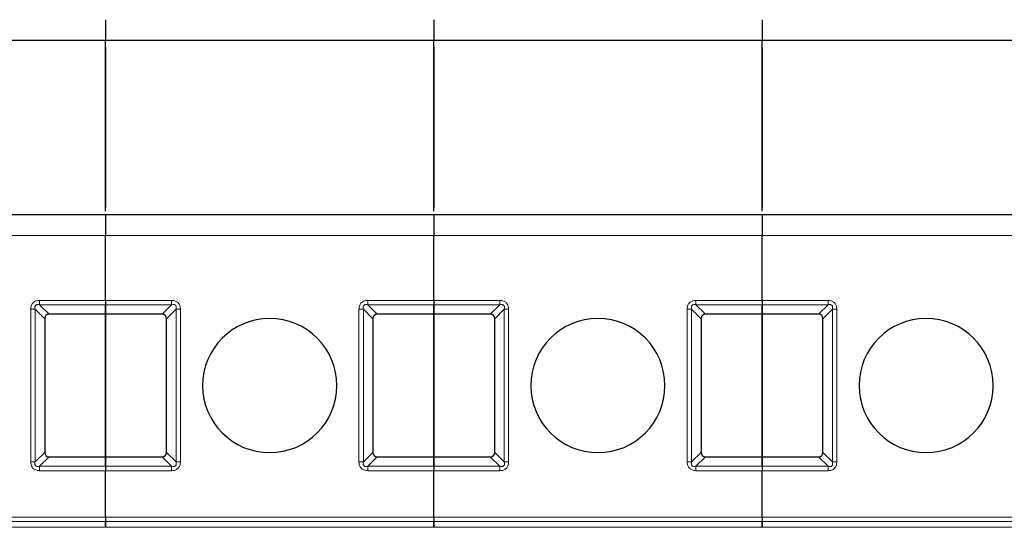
# Model space of a CAD drawing. Header units: millimetres. Extents: x 5 to 418, y 2 to 292.
# Tile 6 of 51: x 91 to 107, y 97 to 105. Entities that reach past the tile are written whole.
import ezdxf

# ---------------------------------------------------------------- set-up
doc = ezdxf.new("R2010")
doc.units = ezdxf.units.MM

msp = doc.modelspace()

# ---------------------------------------------------------------- linework, layer by layer
at = {"color": 7, "linetype": 'Continuous', "lineweight": 25}
for p, q in [((87.4572, 104.4935), (92.7572, 104.4935)), ((92.7572, 104.4935), (98.0572, 104.4935)), ((92.7572, 101.7352), (92.7572, 104.4935)), ((98.0572, 104.4935), (103.3572, 104.4935)), ((98.0572, 101.7352), (98.0572, 104.4935)), ((103.3572, 104.4935), (108.6572, 104.4935)), ((103.3572, 101.7352), (103.3572, 104.4935)), ((92.7572, 104.3768), (92.7572, 101.7935)), ((98.0572, 104.3768), (98.0572, 101.7935)), ((103.3572, 104.3768), (103.3572, 101.7935)), ((92.7572, 101.6768), (87.4572, 101.6768)), ((98.0572, 101.6768), (92.7572, 101.6768)), ((103.3572, 101.6768), (98.0572, 101.6768)), ((108.6572, 101.6768), (103.3572, 101.6768)), ((92.7572, 100.2933), (92.7572, 101.3435)), ((92.7572, 100.2933), (92.7572, 101.3435)), ((98.0572, 100.2933), (98.0572, 101.3435)), ((98.0572, 100.2933), (98.0572, 101.3435)), ((103.3572, 100.2933), (103.3572, 101.3435)), ((103.3572, 100.2933), (103.3572, 101.3435)), ((92.7572, 100.2225), (92.7572, 100.0685)), ((92.7572, 100.0685), (92.7572, 100.2225)), ((98.0572, 100.2225), (98.0572, 100.0685)), ((98.0572, 100.0685), (98.0572, 100.2225)), ((103.3572, 100.0685), (103.3572, 100.2225)), ((103.3572, 100.2225), (103.3572, 100.0685)), ((92.7572, 100.0685), (91.8446, 100.0685)), ((93.6698, 100.0685), (92.7572, 100.0685)), ((92.7572, 97.7685), (92.7572, 100.0685)), ((92.7572, 100.0685), (92.7572, 97.7685)), ((98.0572, 100.0685), (97.1446, 100.0685)), ((98.9698, 100.0685), (98.0572, 100.0685)), ((98.0572, 97.7685), (98.0572, 100.0685)), ((98.0572, 100.0685), (98.0572, 97.7685)), ((103.3572, 100.0685), (102.4446, 100.0685)), ((103.3572, 100.0685), (103.3572, 97.7685)), ((104.2698, 100.0685), (103.3572, 100.0685)), ((103.3572, 97.7685), (103.3572, 100.0685)), ((91.7739, 99.9978), (91.7739, 97.8392)), ((93.7405, 97.8392), (93.7405, 99.9978)), ((97.0739, 99.9978), (97.0739, 97.8392)), ((99.0405, 97.8392), (99.0405, 99.9978)), ((102.3739, 99.9978), (102.3739, 97.8392)), ((104.3405, 97.8392), (104.3405, 99.9978)), ((91.8446, 97.7685), (92.7572, 97.7685)), ((92.7572, 97.7685), (93.6698, 97.7685)), ((92.7572, 97.7685), (92.7572, 97.6145)), ((92.7572, 97.6145), (92.7572, 97.7685)), ((97.1446, 97.7685), (98.0572, 97.7685)), ((98.0572, 97.7685), (98.9698, 97.7685)), ((98.0572, 97.7685), (98.0572, 97.6145)), ((98.0572, 97.6145), (98.0572, 97.7685)), ((102.4446, 97.7685), (103.3572, 97.7685)), ((103.3572, 97.6145), (103.3572, 97.7685)), ((103.3572, 97.7685), (104.2698, 97.7685)), ((103.3572, 97.7685), (103.3572, 97.6145)), ((92.7572, 96.7933), (92.7572, 97.5437)), ((92.7572, 96.7933), (92.7572, 97.5437)), ((98.0572, 96.7933), (98.0572, 97.5437)), ((98.0572, 96.7933), (98.0572, 97.5437)), ((103.3572, 96.7933), (103.3572, 97.5437)), ((103.3572, 96.7933), (103.3572, 97.5437)), ((92.7572, 96.7225), (92.7572, 96.629)), ((92.7572, 96.629), (92.7572, 96.7225)), ((98.0572, 96.7225), (98.0572, 96.629)), ((98.0572, 96.629), (98.0572, 96.7225)), ((103.3572, 96.629), (103.3572, 96.7225)), ((103.3572, 96.7225), (103.3572, 96.629))]:
    msp.add_line(p, q, dxfattribs=at)
at = {"color": 7, "linetype": 'Continuous', "lineweight": 18}
for p, q in [((92.7572, 101.3435), (87.4572, 101.3435)), ((98.0572, 101.3435), (92.7572, 101.3435)), ((103.3572, 101.3435), (98.0572, 101.3435)), ((108.6572, 101.3435), (103.3572, 101.3435)), ((91.6905, 100.2933), (92.7572, 100.2933)), ((91.6905, 100.2225), (92.7572, 100.2225)), ((91.6905, 100.2225), (91.8446, 100.0685)), ((92.7572, 100.2933), (93.8239, 100.2933)), ((92.7572, 100.2225), (93.8239, 100.2225)), ((93.6698, 100.0685), (93.8239, 100.2225)), ((93.8239, 100.2933), (93.8239, 100.2225)), ((96.9905, 100.2933), (98.0572, 100.2933)), ((96.9905, 100.2225), (98.0572, 100.2225)), ((96.9905, 100.2225), (97.1446, 100.0685)), ((98.0572, 100.2933), (99.1239, 100.2933)), ((98.0572, 100.2225), (99.1239, 100.2225)), ((98.9698, 100.0685), (99.1239, 100.2225)), ((99.1239, 100.2933), (99.1239, 100.2225)), ((102.2905, 100.2933), (103.3572, 100.2933)), ((102.2905, 100.2225), (103.3572, 100.2225)), ((102.2905, 100.2225), (102.4446, 100.0685)), ((103.3572, 100.2933), (104.4239, 100.2933)), ((103.3572, 100.2225), (104.4239, 100.2225)), ((104.2698, 100.0685), (104.4239, 100.2225)), ((104.4239, 100.2933), (104.4239, 100.2225)), ((91.5491, 97.6852), (91.5491, 100.1518)), ((91.6198, 97.6852), (91.6198, 100.1518)), ((91.7739, 99.9978), (91.6198, 100.1518)), ((93.8946, 100.1518), (93.7405, 99.9978)), ((93.8946, 100.1518), (93.8946, 97.6852)), ((93.9653, 100.1518), (93.9653, 97.6852)), ((96.8491, 97.6852), (96.8491, 100.1518)), ((96.9198, 97.6852), (96.9198, 100.1518)), ((97.0739, 99.9978), (96.9198, 100.1518)), ((99.1946, 100.1518), (99.0405, 99.9978)), ((99.1946, 100.1518), (99.1946, 97.6852)), ((99.2653, 100.1518), (99.2653, 97.6852)), ((102.1491, 97.6852), (102.1491, 100.1518)), ((102.2198, 97.6852), (102.2198, 100.1518)), ((102.3739, 99.9978), (102.2198, 100.1518)), ((104.4946, 100.1518), (104.3405, 99.9978)), ((104.4946, 100.1518), (104.4946, 97.6852)), ((104.5653, 100.1518), (104.5653, 97.6852)), ((91.6198, 97.6852), (91.7739, 97.8392)), ((93.7405, 97.8392), (93.8946, 97.6852)), ((96.9198, 97.6852), (97.0739, 97.8392)), ((99.0405, 97.8392), (99.1946, 97.6852)), ((102.2198, 97.6852), (102.3739, 97.8392)), ((104.3405, 97.8392), (104.4946, 97.6852)), ((91.8446, 97.7685), (91.6905, 97.6145)), ((93.8239, 97.6145), (93.6698, 97.7685)), ((97.1446, 97.7685), (96.9905, 97.6145)), ((99.1239, 97.6145), (98.9698, 97.7685)), ((102.4446, 97.7685), (102.2905, 97.6145)), ((104.4239, 97.6145), (104.2698, 97.7685)), ((92.7572, 97.6145), (91.6905, 97.6145)), ((92.7572, 97.5437), (91.6905, 97.5437)), ((93.8239, 97.6145), (92.7572, 97.6145)), ((93.8239, 97.5437), (92.7572, 97.5437)), ((98.0572, 97.6145), (96.9905, 97.6145)), ((98.0572, 97.5437), (96.9905, 97.5437)), ((99.1239, 97.6145), (98.0572, 97.6145)), ((99.1239, 97.5437), (98.0572, 97.5437)), ((103.3572, 97.6145), (102.2905, 97.6145)), ((103.3572, 97.5437), (102.2905, 97.5437)), ((104.4239, 97.6145), (103.3572, 97.6145)), ((104.4239, 97.5437), (103.3572, 97.5437)), ((87.4572, 96.7933), (92.7572, 96.7933)), ((87.4572, 96.7225), (92.7572, 96.7225)), ((92.7572, 96.7933), (98.0572, 96.7933)), ((92.7572, 96.7225), (98.0572, 96.7225)), ((98.0572, 96.7933), (103.3572, 96.7933)), ((98.0572, 96.7225), (103.3572, 96.7225)), ((103.3572, 96.7933), (108.6572, 96.7933)), ((103.3572, 96.7225), (108.6572, 96.7225)), ((87.4572, 96.629), (92.7572, 96.629)), ((92.7572, 96.629), (98.0572, 96.629)), ((98.0572, 96.629), (103.3572, 96.629)), ((103.3572, 96.629), (108.6572, 96.629))]:
    msp.add_line(p, q, dxfattribs=at)
at = {"color": 7, "linetype": 'Continuous', "lineweight": 25}
for centre, start, end in [((95.4072, 98.9185), 90, 270), ((95.4072, 98.9185), 270, 90), ((100.7072, 98.9185), 90, 270), ((100.7072, 98.9185), 270, 90), ((106.0072, 98.9185), 90, 270), ((106.0072, 98.9185), 270, 90)]:
    msp.add_arc(centre, 1.0833, start, end, dxfattribs=at)
for centre, major_axis, start_param, end_param in [((91.9153, 99.9271), (-0.1225, 0.1225), 5.7595865, 6.8067841), ((93.5991, 99.9271), (-0.1225, -0.1225), 2.6179939, 3.6651914), ((97.2153, 99.9271), (-0.1225, 0.1225), 5.7595865, 6.8067841), ((98.8991, 99.9271), (-0.1225, -0.1225), 2.6179939, 3.6651914), ((102.5153, 99.9271), (-0.1225, 0.1225), 5.7595865, 6.8067841), ((104.1991, 99.9271), (-0.1225, -0.1225), 2.6179939, 3.6651914), ((91.9153, 97.9099), (-0.1225, -0.1225), 5.7595865, 6.8067841), ((93.5991, 97.9099), (0.1225, -0.1225), 5.7595865, 6.8067841), ((97.2153, 97.9099), (-0.1225, -0.1225), 5.7595865, 6.8067841), ((98.8991, 97.9099), (0.1225, -0.1225), 5.7595865, 6.8067841), ((102.5153, 97.9099), (-0.1225, -0.1225), 5.7595865, 6.8067841), ((104.1991, 97.9099), (0.1225, -0.1225), 5.7595865, 6.8067841)]:
    msp.add_ellipse(centre, major_axis=major_axis, ratio=0.5773503, start_param=start_param, end_param=end_param, dxfattribs=at)
for points in [[(92.7572, 104.8268), (92.7572, 104.7832), (92.7572, 104.6958), (92.7572, 104.5856), (92.7572, 104.5085), (92.7572, 104.4985), (92.7572, 104.4935)], [(92.7572, 104.8268), (92.7572, 104.7832), (92.7572, 104.6958), (92.7572, 104.5856), (92.7572, 104.5085), (92.7572, 104.4985), (92.7572, 104.4935)], [(98.0572, 104.8268), (98.0572, 104.7832), (98.0572, 104.6958), (98.0572, 104.5856), (98.0572, 104.5085), (98.0572, 104.4985), (98.0572, 104.4935)], [(98.0572, 104.8268), (98.0572, 104.7832), (98.0572, 104.6958), (98.0572, 104.5856), (98.0572, 104.5085), (98.0572, 104.4985), (98.0572, 104.4935)], [(103.3572, 104.8268), (103.3572, 104.7832), (103.3572, 104.6958), (103.3572, 104.5856), (103.3572, 104.5085), (103.3572, 104.4985), (103.3572, 104.4935)], [(103.3572, 104.8268), (103.3572, 104.7832), (103.3572, 104.6958), (103.3572, 104.5856), (103.3572, 104.5085), (103.3572, 104.4985), (103.3572, 104.4935)], [(92.7572, 101.6768), (92.7572, 101.6718), (92.7572, 101.6618), (92.7572, 101.5847), (92.7572, 101.4745), (92.7572, 101.3872), (92.7572, 101.3435)], [(92.7572, 101.6768), (92.7572, 101.6718), (92.7572, 101.6618), (92.7572, 101.5847), (92.7572, 101.4745), (92.7572, 101.3872), (92.7572, 101.3435)], [(98.0572, 101.6768), (98.0572, 101.6718), (98.0572, 101.6618), (98.0572, 101.5847), (98.0572, 101.4745), (98.0572, 101.3872), (98.0572, 101.3435)], [(98.0572, 101.6768), (98.0572, 101.6718), (98.0572, 101.6618), (98.0572, 101.5847), (98.0572, 101.4745), (98.0572, 101.3872), (98.0572, 101.3435)], [(103.3572, 101.6768), (103.3572, 101.6718), (103.3572, 101.6618), (103.3572, 101.5847), (103.3572, 101.4745), (103.3572, 101.3872), (103.3572, 101.3435)], [(103.3572, 101.6768), (103.3572, 101.6718), (103.3572, 101.6618), (103.3572, 101.5847), (103.3572, 101.4745), (103.3572, 101.3872), (103.3572, 101.3435)], [(92.7572, 100.2933), (92.7572, 100.2867), (92.7572, 100.2736), (92.7572, 100.2548), (92.7572, 100.2372), (92.7572, 100.2274), (92.7572, 100.2225)], [(92.7572, 100.2933), (92.7572, 100.2867), (92.7572, 100.2736), (92.7572, 100.2548), (92.7572, 100.2372), (92.7572, 100.2274), (92.7572, 100.2225)], [(98.0572, 100.2933), (98.0572, 100.2867), (98.0572, 100.2736), (98.0572, 100.2548), (98.0572, 100.2372), (98.0572, 100.2274), (98.0572, 100.2225)], [(98.0572, 100.2933), (98.0572, 100.2867), (98.0572, 100.2736), (98.0572, 100.2548), (98.0572, 100.2372), (98.0572, 100.2274), (98.0572, 100.2225)], [(103.3572, 100.2933), (103.3572, 100.2867), (103.3572, 100.2736), (103.3572, 100.2548), (103.3572, 100.2372), (103.3572, 100.2274), (103.3572, 100.2225)], [(103.3572, 100.2933), (103.3572, 100.2867), (103.3572, 100.2736), (103.3572, 100.2548), (103.3572, 100.2372), (103.3572, 100.2274), (103.3572, 100.2225)], [(92.7572, 97.6145), (92.7572, 97.6096), (92.7572, 97.5998), (92.7572, 97.5822), (92.7572, 97.5634), (92.7572, 97.5503), (92.7572, 97.5437)], [(92.7572, 97.6145), (92.7572, 97.6096), (92.7572, 97.5998), (92.7572, 97.5822), (92.7572, 97.5634), (92.7572, 97.5503), (92.7572, 97.5437)], [(98.0572, 97.6145), (98.0572, 97.6096), (98.0572, 97.5998), (98.0572, 97.5822), (98.0572, 97.5634), (98.0572, 97.5503), (98.0572, 97.5437)], [(98.0572, 97.6145), (98.0572, 97.6096), (98.0572, 97.5998), (98.0572, 97.5822), (98.0572, 97.5634), (98.0572, 97.5503), (98.0572, 97.5437)], [(103.3572, 97.6145), (103.3572, 97.6096), (103.3572, 97.5998), (103.3572, 97.5822), (103.3572, 97.5634), (103.3572, 97.5503), (103.3572, 97.5437)], [(103.3572, 97.6145), (103.3572, 97.6096), (103.3572, 97.5998), (103.3572, 97.5822), (103.3572, 97.5634), (103.3572, 97.5503), (103.3572, 97.5437)], [(92.7572, 96.7933), (92.7572, 96.7867), (92.7572, 96.7736), (92.7572, 96.7548), (92.7572, 96.7372), (92.7572, 96.7274), (92.7572, 96.7225)], [(92.7572, 96.7933), (92.7572, 96.7867), (92.7572, 96.7736), (92.7572, 96.7548), (92.7572, 96.7372), (92.7572, 96.7274), (92.7572, 96.7225)], [(98.0572, 96.7933), (98.0572, 96.7867), (98.0572, 96.7736), (98.0572, 96.7548), (98.0572, 96.7372), (98.0572, 96.7274), (98.0572, 96.7225)], [(98.0572, 96.7933), (98.0572, 96.7867), (98.0572, 96.7736), (98.0572, 96.7548), (98.0572, 96.7372), (98.0572, 96.7274), (98.0572, 96.7225)], [(103.3572, 96.7933), (103.3572, 96.7867), (103.3572, 96.7736), (103.3572, 96.7548), (103.3572, 96.7372), (103.3572, 96.7274), (103.3572, 96.7225)], [(103.3572, 96.7933), (103.3572, 96.7867), (103.3572, 96.7736), (103.3572, 96.7548), (103.3572, 96.7372), (103.3572, 96.7274), (103.3572, 96.7225)]]:
    msp.add_open_spline(points, degree=3, dxfattribs=at)
at = {"color": 7, "linetype": 'Continuous', "lineweight": 18}
for points, knots in [([(91.5491, 100.1518), (91.5508, 100.1733), (91.5531, 100.2035), (91.5717, 100.2383), (91.5891, 100.2581), (91.6096, 100.2742), (91.6428, 100.2898), (91.6708, 100.2918), (91.6905, 100.2933)], [0, 0, 0, 0, 0.2823256, 0.3956386, 0.5177702, 0.6311071, 0.7404354, 1, 1, 1, 1]), ([(91.6198, 100.1518), (91.6172, 100.1644), (91.6135, 100.1821), (91.6198, 100.2049), (91.6293, 100.2169), (91.6421, 100.2244), (91.6631, 100.2282), (91.6792, 100.2249), (91.6905, 100.2225)], [0, 0, 0, 0, 0.2915567, 0.4094353, 0.5237228, 0.6250088, 0.734944, 1, 1, 1, 1]), ([(93.8239, 100.2933), (93.844, 100.2918), (93.8733, 100.2896), (93.9075, 100.2724), (93.9282, 100.2559), (93.9444, 100.2354), (93.9614, 100.2016), (93.9637, 100.1723), (93.9653, 100.1518)], [0, 0, 0, 0, 0.2646181, 0.3849548, 0.5040288, 0.613968, 0.7305828, 1, 1, 1, 1]), ([(93.8239, 100.2225), (93.8363, 100.225), (93.8536, 100.2284), (93.8752, 100.2231), (93.8869, 100.2155), (93.8947, 100.2039), (93.9003, 100.1821), (93.897, 100.1645), (93.8946, 100.1518)], [0, 0, 0, 0, 0.288782, 0.3996105, 0.4976777, 0.5951187, 0.7063928, 1, 1, 1, 1]), ([(96.8491, 100.1518), (96.8508, 100.1733), (96.8531, 100.2035), (96.8717, 100.2383), (96.8891, 100.2581), (96.9096, 100.2742), (96.9428, 100.2898), (96.9708, 100.2918), (96.9905, 100.2933)], [0, 0, 0, 0, 0.2823256, 0.3956386, 0.5177702, 0.6311071, 0.7404354, 1, 1, 1, 1]), ([(96.9198, 100.1518), (96.9172, 100.1644), (96.9135, 100.1821), (96.9198, 100.2049), (96.9293, 100.2169), (96.9421, 100.2244), (96.9631, 100.2282), (96.9792, 100.2249), (96.9905, 100.2225)], [0, 0, 0, 0, 0.2915567, 0.4094353, 0.5237228, 0.6250088, 0.734944, 1, 1, 1, 1]), ([(99.1239, 100.2933), (99.144, 100.2918), (99.1733, 100.2896), (99.2075, 100.2724), (99.2282, 100.2559), (99.2444, 100.2354), (99.2614, 100.2016), (99.2637, 100.1723), (99.2653, 100.1518)], [0, 0, 0, 0, 0.2646181, 0.3849548, 0.5040288, 0.613968, 0.7305828, 1, 1, 1, 1]), ([(99.1239, 100.2225), (99.1363, 100.225), (99.1536, 100.2284), (99.1752, 100.2231), (99.1869, 100.2155), (99.1947, 100.2039), (99.2003, 100.1821), (99.197, 100.1645), (99.1946, 100.1518)], [0, 0, 0, 0, 0.288782, 0.3996105, 0.4976777, 0.5951187, 0.7063928, 1, 1, 1, 1]), ([(102.1491, 100.1518), (102.1508, 100.1733), (102.1531, 100.2035), (102.1717, 100.2383), (102.1891, 100.2581), (102.2096, 100.2742), (102.2428, 100.2898), (102.2708, 100.2918), (102.2905, 100.2933)], [0, 0, 0, 0, 0.2823256, 0.3956386, 0.5177702, 0.6311071, 0.7404354, 1, 1, 1, 1]), ([(102.2198, 100.1518), (102.2172, 100.1644), (102.2135, 100.1821), (102.2198, 100.2049), (102.2293, 100.2169), (102.2421, 100.2244), (102.2631, 100.2282), (102.2792, 100.2249), (102.2905, 100.2225)], [0, 0, 0, 0, 0.2915567, 0.4094353, 0.5237228, 0.6250088, 0.734944, 1, 1, 1, 1]), ([(104.4239, 100.2933), (104.444, 100.2918), (104.4733, 100.2896), (104.5075, 100.2724), (104.5282, 100.2559), (104.5444, 100.2354), (104.5614, 100.2016), (104.5637, 100.1723), (104.5653, 100.1518)], [0, 0, 0, 0, 0.2646181, 0.3849548, 0.5040288, 0.613968, 0.7305828, 1, 1, 1, 1]), ([(104.4239, 100.2225), (104.4363, 100.225), (104.4536, 100.2284), (104.4752, 100.2231), (104.4869, 100.2155), (104.4947, 100.2039), (104.5003, 100.1821), (104.497, 100.1645), (104.4946, 100.1518)], [0, 0, 0, 0, 0.288782, 0.3996105, 0.4976777, 0.5951187, 0.7063928, 1, 1, 1, 1]), ([(91.6905, 97.5437), (91.669, 97.5454), (91.6389, 97.5477), (91.6041, 97.5663), (91.5843, 97.5838), (91.5681, 97.6042), (91.5525, 97.6375), (91.5505, 97.6655), (91.5491, 97.6852)], [0, 0, 0, 0, 0.2823256, 0.3956386, 0.5177703, 0.6311071, 0.7404354, 1, 1, 1, 1]), ([(91.6905, 97.6145), (91.6779, 97.6118), (91.6602, 97.6081), (91.6374, 97.6145), (91.6255, 97.624), (91.618, 97.6367), (91.6142, 97.6577), (91.6175, 97.6738), (91.6198, 97.6852)], [0, 0, 0, 0, 0.2915567, 0.4094353, 0.5237228, 0.6250088, 0.734944, 1, 1, 1, 1]), ([(93.8946, 97.6852), (93.8972, 97.6726), (93.9009, 97.6549), (93.8945, 97.632), (93.885, 97.6201), (93.8723, 97.6126), (93.8513, 97.6088), (93.8352, 97.6121), (93.8239, 97.6145)], [0, 0, 0, 0, 0.2915567, 0.4094353, 0.5237228, 0.6250088, 0.734944, 1, 1, 1, 1]), ([(93.9653, 97.6852), (93.9636, 97.6637), (93.9613, 97.6335), (93.9427, 97.5987), (93.9253, 97.5789), (93.9048, 97.5628), (93.8716, 97.5472), (93.8436, 97.5452), (93.8239, 97.5437)], [0, 0, 0, 0, 0.28232556, 0.3956386, 0.51777025, 0.63110711, 0.74043539, 1, 1, 1, 1]), ([(96.9905, 97.5437), (96.969, 97.5454), (96.9389, 97.5477), (96.9041, 97.5663), (96.8843, 97.5838), (96.8681, 97.6042), (96.8525, 97.6375), (96.8505, 97.6655), (96.8491, 97.6852)], [0, 0, 0, 0, 0.2823256, 0.3956386, 0.5177703, 0.6311071, 0.7404354, 1, 1, 1, 1]), ([(96.9905, 97.6145), (96.9779, 97.6118), (96.9602, 97.6081), (96.9374, 97.6145), (96.9255, 97.624), (96.918, 97.6367), (96.9142, 97.6577), (96.9175, 97.6738), (96.9198, 97.6852)], [0, 0, 0, 0, 0.2915567, 0.4094353, 0.5237228, 0.6250088, 0.734944, 1, 1, 1, 1]), ([(99.1946, 97.6852), (99.1972, 97.6726), (99.2009, 97.6549), (99.1945, 97.632), (99.185, 97.6201), (99.1723, 97.6126), (99.1513, 97.6088), (99.1352, 97.6121), (99.1239, 97.6145)], [0, 0, 0, 0, 0.29155666, 0.40943532, 0.52372283, 0.62500884, 0.73494402, 1, 1, 1, 1]), ([(99.2653, 97.6852), (99.2636, 97.6637), (99.2613, 97.6335), (99.2427, 97.5987), (99.2253, 97.5789), (99.2048, 97.5628), (99.1716, 97.5472), (99.1436, 97.5452), (99.1239, 97.5437)], [0, 0, 0, 0, 0.28232556, 0.3956386, 0.51777025, 0.63110711, 0.74043539, 1, 1, 1, 1]), ([(102.2905, 97.5437), (102.269, 97.5454), (102.2389, 97.5477), (102.2041, 97.5663), (102.1843, 97.5838), (102.1681, 97.6042), (102.1525, 97.6375), (102.1505, 97.6655), (102.1491, 97.6852)], [0, 0, 0, 0, 0.28232556, 0.39563861, 0.51777026, 0.63110712, 0.7404354, 1, 1, 1, 1]), ([(102.2905, 97.6145), (102.2779, 97.6118), (102.2602, 97.6081), (102.2374, 97.6145), (102.2255, 97.624), (102.218, 97.6367), (102.2142, 97.6577), (102.2175, 97.6738), (102.2198, 97.6852)], [0, 0, 0, 0, 0.2915567, 0.4094353, 0.5237228, 0.6250088, 0.734944, 1, 1, 1, 1]), ([(104.4946, 97.6852), (104.4972, 97.6726), (104.5009, 97.6549), (104.4945, 97.632), (104.485, 97.6201), (104.4723, 97.6126), (104.4513, 97.6088), (104.4352, 97.6121), (104.4239, 97.6145)], [0, 0, 0, 0, 0.2915567, 0.4094353, 0.5237228, 0.6250088, 0.734944, 1, 1, 1, 1]), ([(104.5653, 97.6852), (104.5636, 97.6637), (104.5613, 97.6335), (104.5427, 97.5987), (104.5253, 97.5789), (104.5048, 97.5628), (104.4716, 97.5472), (104.4436, 97.5452), (104.4239, 97.5437)], [0, 0, 0, 0, 0.28232556, 0.3956386, 0.51777025, 0.63110711, 0.74043539, 1, 1, 1, 1])]:
    msp.add_open_spline(points, degree=3, knots=knots, dxfattribs=at)
for points in [[(91.6905, 100.2225), (91.6905, 100.2274), (91.6905, 100.2372), (91.6905, 100.2548), (91.6905, 100.2736), (91.6905, 100.2867), (91.6905, 100.2933)], [(96.9905, 100.2225), (96.9905, 100.2274), (96.9905, 100.2372), (96.9905, 100.2548), (96.9905, 100.2736), (96.9905, 100.2867), (96.9905, 100.2933)], [(102.2905, 100.2225), (102.2905, 100.2274), (102.2905, 100.2372), (102.2905, 100.2548), (102.2905, 100.2736), (102.2905, 100.2867), (102.2905, 100.2933)], [(91.5491, 100.1518), (91.5556, 100.1518), (91.5687, 100.1518), (91.5876, 100.1518), (91.6051, 100.1518), (91.6149, 100.1518), (91.6198, 100.1518)], [(93.9653, 100.1518), (93.9587, 100.1518), (93.9456, 100.1518), (93.9268, 100.1518), (93.9092, 100.1518), (93.8995, 100.1518), (93.8946, 100.1518)], [(96.8491, 100.1518), (96.8556, 100.1518), (96.8687, 100.1518), (96.8876, 100.1518), (96.9051, 100.1518), (96.9149, 100.1518), (96.9198, 100.1518)], [(99.2653, 100.1518), (99.2587, 100.1518), (99.2456, 100.1518), (99.2268, 100.1518), (99.2092, 100.1518), (99.1995, 100.1518), (99.1946, 100.1518)], [(102.1491, 100.1518), (102.1556, 100.1518), (102.1687, 100.1518), (102.1876, 100.1518), (102.2051, 100.1518), (102.2149, 100.1518), (102.2198, 100.1518)], [(104.5653, 100.1518), (104.5587, 100.1518), (104.5456, 100.1518), (104.5268, 100.1518), (104.5092, 100.1518), (104.4995, 100.1518), (104.4946, 100.1518)], [(91.5491, 97.6852), (91.5556, 97.6852), (91.5687, 97.6852), (91.5876, 97.6852), (91.6051, 97.6852), (91.6149, 97.6852), (91.6198, 97.6852)], [(93.9653, 97.6852), (93.9587, 97.6852), (93.9456, 97.6852), (93.9268, 97.6852), (93.9092, 97.6852), (93.8995, 97.6852), (93.8946, 97.6852)], [(96.8491, 97.6852), (96.8556, 97.6852), (96.8687, 97.6852), (96.8876, 97.6852), (96.9051, 97.6852), (96.9149, 97.6852), (96.9198, 97.6852)], [(99.2653, 97.6852), (99.2587, 97.6852), (99.2456, 97.6852), (99.2268, 97.6852), (99.2092, 97.6852), (99.1995, 97.6852), (99.1946, 97.6852)], [(102.1491, 97.6852), (102.1556, 97.6852), (102.1687, 97.6852), (102.1876, 97.6852), (102.2051, 97.6852), (102.2149, 97.6852), (102.2198, 97.6852)], [(104.5653, 97.6852), (104.5587, 97.6852), (104.5456, 97.6852), (104.5268, 97.6852), (104.5092, 97.6852), (104.4995, 97.6852), (104.4946, 97.6852)], [(91.6905, 97.5437), (91.6905, 97.5503), (91.6905, 97.5634), (91.6905, 97.5822), (91.6905, 97.5998), (91.6905, 97.6096), (91.6905, 97.6145)], [(93.8239, 97.6145), (93.8239, 97.6096), (93.8239, 97.5998), (93.8239, 97.5822), (93.8239, 97.5634), (93.8239, 97.5503), (93.8239, 97.5437)], [(96.9905, 97.5437), (96.9905, 97.5503), (96.9905, 97.5634), (96.9905, 97.5822), (96.9905, 97.5998), (96.9905, 97.6096), (96.9905, 97.6145)], [(99.1239, 97.6145), (99.1239, 97.6096), (99.1239, 97.5998), (99.1239, 97.5822), (99.1239, 97.5634), (99.1239, 97.5503), (99.1239, 97.5437)], [(102.2905, 97.5437), (102.2905, 97.5503), (102.2905, 97.5634), (102.2905, 97.5822), (102.2905, 97.5998), (102.2905, 97.6096), (102.2905, 97.6145)], [(104.4239, 97.6145), (104.4239, 97.6096), (104.4239, 97.5998), (104.4239, 97.5822), (104.4239, 97.5634), (104.4239, 97.5503), (104.4239, 97.5437)]]:
    msp.add_open_spline(points, degree=3, dxfattribs=at)

doc.saveas('drawing.dxf')
